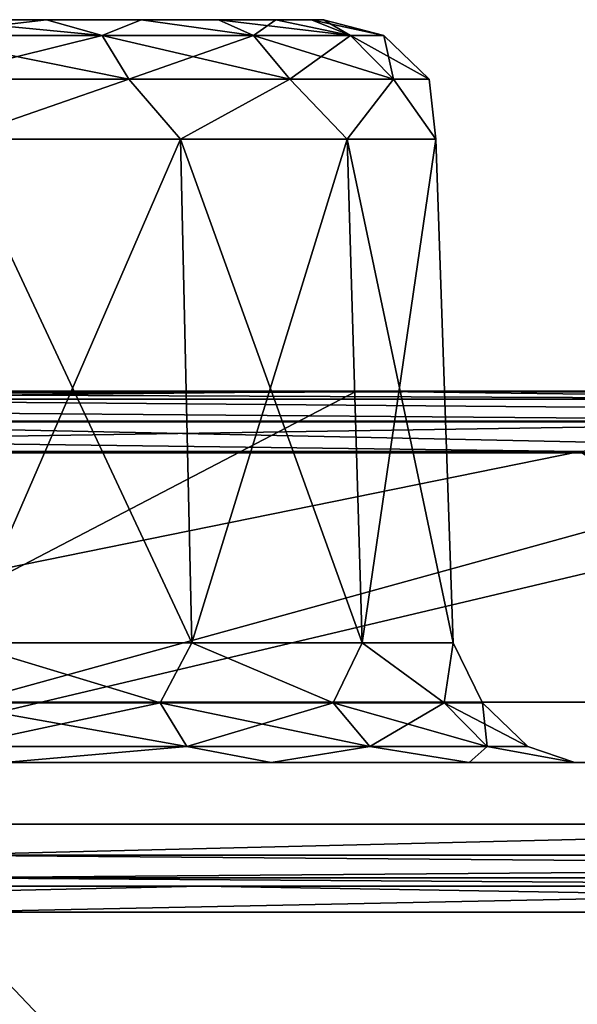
# Model space of a CAD drawing. Header units: millimetres. Extents: x -125 to 125, y -51 to 12.
# Tile 57 of 79: x 29.79 to 32.04, y 8.52 to 12.5. Entities that reach past the tile are written whole.
import ezdxf

# ---------------------------------------------------------------- set-up
doc = ezdxf.new("R2010")
doc.units = ezdxf.units.MM
doc.header["$LTSCALE"] = 65.185185
for name, color, linetype in [('1', 7, 'CONTINUOUS'), ('10', 7, 'CONTINUOUS'), ('117', 7, 'CONTINUOUS'), ('118', 7, 'CONTINUOUS'), ('2', 7, 'CONTINUOUS'), ('23', 7, 'CONTINUOUS'), ('3', 7, 'CONTINUOUS'), ('33', 7, 'CONTINUOUS'), ('34', 7, 'CONTINUOUS'), ('4', 7, 'CONTINUOUS'), ('44', 7, 'CONTINUOUS'), ('57', 7, 'CONTINUOUS'), ('79', 7, 'CONTINUOUS'), ('80', 7, 'CONTINUOUS'), ('83', 7, 'CONTINUOUS'), ('85', 7, 'CONTINUOUS'), ('92', 7, 'CONTINUOUS')]:
    doc.layers.add(name, color=color, linetype=linetype)

msp = doc.modelspace()

# ---------------------------------------------------------------- linework, layer by layer
at = {"layer": '1', "linetype": 'CONTINUOUS'}
for points in [[(19.163, 11, -116.0723), (19.4363, 11, -116.0269), (31.1505, 11, -120.9553), (19.163, 11, -116.0723)], [(27.4376, 11, -121.8512), (19.163, 11, -116.0723), (31.1505, 11, -120.9553), (27.4376, 11, -121.8512)], [(19.1636, 11, 123.1702), (31.1491, 11, 120.6975), (19.163, 11, 116.0723), (19.1636, 11, 123.1702)], [(19.163, 11, 116.0723), (31.1491, 11, 120.6975), (19.4364, 11, 116.0268), (19.163, 11, 116.0723)], [(27.3821, 11, 121.6075), (31.1491, 11, 120.6975), (19.1636, 11, 123.1702), (27.3821, 11, 121.6075)], [(31.1505, 11, -120.9553), (19.4363, 11, -116.0269), (25.8224, 11, -114.7746), (31.1505, 11, -120.9553)], [(31.1491, 11, 120.6975), (25.8225, 11, 114.7746), (19.4364, 11, 116.0268), (31.1491, 11, 120.6975)], [(31.1492, 11, -113.4448), (31.1505, 11, -120.9553), (25.8224, 11, -114.7746), (31.1492, 11, -113.4448)], [(31.1491, 11, 120.6975), (31.1492, 11, 113.4448), (25.8225, 11, 114.7746), (31.1491, 11, 120.6975)], [(40.6533, 11, 117.8366), (43.1371, 11, 116.9502), (31.1491, 11, 120.6975), (40.6533, 11, 117.8366)], [(31.1491, 11, 120.6975), (43.1371, 11, 116.9502), (31.1492, 11, 113.4448), (31.1491, 11, 120.6975)], [(34.0699, 11, 119.9058), (40.6533, 11, 117.8366), (31.1491, 11, 120.6975), (34.0699, 11, 119.9058)], [(40.7359, 11, -118.0725), (31.1492, 11, -113.4448), (43.1365, 11, -117.2168), (40.7359, 11, -118.0725)], [(31.1505, 11, -120.9553), (31.1492, 11, -113.4448), (34.1391, 11, -120.146), (31.1505, 11, -120.9553)], [(31.1492, 11, -113.4448), (32.1296, 11, -113.1711), (43.1365, 11, -117.2168), (31.1492, 11, -113.4448)], [(34.1391, 11, -120.146), (31.1492, 11, -113.4448), (40.7359, 11, -118.0725), (34.1391, 11, -120.146)], [(31.1492, 11, 113.4448), (43.1371, 11, 116.9502), (32.1297, 11, 113.1711), (31.1492, 11, 113.4448)]]:
    msp.add_3dface(points, dxfattribs=at)
at = {"layer": '10', "linetype": 'CONTINUOUS'}
for points in [[(29.8984, 12.5, 32.9486), (29.4632, 12.5, 28.5301), (29.4632, 12.5, 33.1812), (29.8984, 12.5, 32.9486)], [(29.8984, 12.5, 28.7627), (29.4632, 12.5, 28.5301), (29.8984, 12.5, 32.9486), (29.8984, 12.5, 28.7627)], [(30.2799, 12.5, 32.6356), (29.8984, 12.5, 28.7627), (29.8984, 12.5, 32.9486), (30.2799, 12.5, 32.6356)], [(30.2799, 12.5, 29.0757), (29.8984, 12.5, 28.7627), (30.2799, 12.5, 32.6356), (30.2799, 12.5, 29.0757)], [(30.5929, 12.5, 29.4571), (30.2799, 12.5, 29.0757), (30.5929, 12.5, 32.2541), (30.5929, 12.5, 29.4571)], [(30.5929, 12.5, 32.2541), (30.2799, 12.5, 29.0757), (30.2799, 12.5, 32.6356), (30.5929, 12.5, 32.2541)], [(30.8255, 12.5, 29.8923), (30.5929, 12.5, 29.4571), (30.8255, 12.5, 31.8189), (30.8255, 12.5, 29.8923)], [(30.8255, 12.5, 31.8189), (30.5929, 12.5, 29.4571), (30.5929, 12.5, 32.2541), (30.8255, 12.5, 31.8189)], [(30.9688, 12.5, 31.3467), (30.8255, 12.5, 29.8923), (30.8255, 12.5, 31.8189), (30.9688, 12.5, 31.3467)], [(30.9688, 12.5, 30.3646), (30.8255, 12.5, 29.8923), (30.9688, 12.5, 31.3467), (30.9688, 12.5, 30.3646)], [(31.0172, 12.5, 30.8556), (30.9688, 12.5, 30.3646), (30.9688, 12.5, 31.3467), (31.0172, 12.5, 30.8556)]]:
    msp.add_3dface(points, dxfattribs=at)
at = {"layer": '117', "color": 1, "linetype": 'CONTINUOUS'}
for points in [[(27.8151, 9, 121.866), (29.4697, 8.8946, 121.4756), (34.6044, 9, 120.1147), (27.8151, 9, 121.866)], [(29.4697, 8.8946, 121.4756), (40.8832, 8.8946, 118.1242), (34.6044, 9, 120.1147), (29.4697, 8.8946, 121.4756)], [(40.849, -3.0907, 118.0254), (29.4697, 8.8946, 121.4756), (29.445, -3.0907, 121.3739), (40.849, -3.0907, 118.0254)], [(40.8832, 8.8946, 118.1242), (29.4697, 8.8946, 121.4756), (40.849, -3.0907, 118.0254), (40.8832, 8.8946, 118.1242)]]:
    msp.add_3dface(points, dxfattribs=at)
at = {"layer": '118', "color": 1, "linetype": 'CONTINUOUS'}
for points in [[(30.5242, 9, -121.2158), (25.7782, 8.8946, -122.3121), (23.7935, 9, -122.7146), (30.5242, 9, -121.2158)], [(36.7713, 8.8946, -119.4682), (25.7782, 8.8946, -122.3121), (30.5242, 9, -121.2158), (36.7713, 8.8946, -119.4682)], [(37.162, 9, -119.3482), (36.7713, 8.8946, -119.4682), (30.5242, 9, -121.2158), (37.162, 9, -119.3482)], [(36.7713, 8.8946, -119.4682), (29.445, -3.0907, -121.3739), (25.7782, 8.8946, -122.3121), (36.7713, 8.8946, -119.4682)], [(40.849, -3.0907, -118.0254), (29.445, -3.0907, -121.3739), (36.7713, 8.8946, -119.4682), (40.849, -3.0907, -118.0254)]]:
    msp.add_3dface(points, dxfattribs=at)
at = {"layer": '2', "linetype": 'CONTINUOUS'}
for points in [[(26.7002, 9.5, -79.6809), (38.686, 9.5, -87.1122), (26.7002, 9.5, -91.0639), (26.7002, 9.5, -79.6809)], [(38.686, 9.5, -87.1122), (38.686, 9.5, -98.7271), (26.7002, 9.5, -91.0639), (38.686, 9.5, -87.1122)], [(26.7002, 9.5, -68.2979), (38.686, 9.5, -75.4972), (26.7002, 9.5, -79.6809), (26.7002, 9.5, -68.2979)], [(38.686, 9.5, -75.4972), (38.686, 9.5, -87.1122), (26.7002, 9.5, -79.6809), (38.686, 9.5, -75.4972)], [(26.7002, 9.5, -56.9149), (38.686, 9.5, -63.8823), (26.7002, 9.5, -68.2979), (26.7002, 9.5, -56.9149)], [(38.686, 9.5, -63.8823), (38.686, 9.5, -75.4972), (26.7002, 9.5, -68.2979), (38.686, 9.5, -63.8823)], [(26.7002, 9.5, -45.5319), (38.686, 9.5, -52.2673), (26.7002, 9.5, -56.9149), (26.7002, 9.5, -45.5319)], [(38.686, 9.5, -52.2673), (38.686, 9.5, -63.8823), (26.7002, 9.5, -56.9149), (38.686, 9.5, -52.2673)], [(26.7002, 9.5, -34.149), (38.686, 9.5, -40.6524), (26.7002, 9.5, -45.5319), (26.7002, 9.5, -34.149)], [(38.686, 9.5, -40.6524), (38.686, 9.5, -52.2673), (26.7002, 9.5, -45.5319), (38.686, 9.5, -40.6524)], [(26.7002, 9.5, -22.766), (38.686, 9.5, -29.0374), (26.7002, 9.5, -34.149), (26.7002, 9.5, -22.766)], [(38.686, 9.5, -29.0374), (38.686, 9.5, -40.6524), (26.7002, 9.5, -34.149), (38.686, 9.5, -29.0374)], [(26.7002, 9.5, -11.383), (38.686, 9.5, -17.4224), (26.7002, 9.5, -22.766), (26.7002, 9.5, -11.383)], [(38.686, 9.5, -17.4224), (38.686, 9.5, -29.0374), (26.7002, 9.5, -22.766), (38.686, 9.5, -17.4224)], [(26.7002, 9.5), (38.686, 9.5, -5.8075), (26.7002, 9.5, -11.383), (26.7002, 9.5)], [(26.7002, 9.5, -102.4469), (38.6884, 9.5, -110.5425), (33.5896, 9.5, -112.197), (26.7002, 9.5, -102.4469)], [(26.7002, 9.5, -91.0639), (38.686, 9.5, -98.7271), (26.7002, 9.5, -102.4469), (26.7002, 9.5, -91.0639)], [(38.686, 9.5, -98.7271), (38.6884, 9.5, -110.5425), (26.7002, 9.5, -102.4469), (38.686, 9.5, -98.7271)], [(26.7013, 9.5, -114.0328), (26.7002, 9.5, -102.4469), (33.5896, 9.5, -112.197), (26.7013, 9.5, -114.0328)], [(38.686, 9.5, 52.2673), (38.686, 9.5, 40.6524), (26.7002, 9.5, 45.5319), (38.686, 9.5, 52.2673)], [(26.7002, 9.5, 68.2979), (38.686, 9.5, 63.8823), (26.7002, 9.5, 56.9149), (26.7002, 9.5, 68.2979)], [(38.686, 9.5, 63.8823), (38.686, 9.5, 52.2673), (26.7002, 9.5, 56.9149), (38.686, 9.5, 63.8823)], [(26.7002, 9.5, 79.6809), (38.686, 9.5, 75.4972), (26.7002, 9.5, 68.2979), (26.7002, 9.5, 79.6809)], [(38.686, 9.5, 75.4972), (38.686, 9.5, 63.8823), (26.7002, 9.5, 68.2979), (38.686, 9.5, 75.4972)], [(26.7002, 9.5, 91.0639), (38.686, 9.5, 87.1122), (26.7002, 9.5, 79.6809), (26.7002, 9.5, 91.0639)], [(38.686, 9.5, 87.1122), (38.686, 9.5, 75.4972), (26.7002, 9.5, 79.6809), (38.686, 9.5, 87.1122)], [(26.7002, 9.5, 102.4469), (38.686, 9.5, 98.7271), (26.7002, 9.5, 91.0639), (26.7002, 9.5, 102.4469)], [(38.686, 9.5, 98.7271), (38.686, 9.5, 87.1122), (26.7002, 9.5, 91.0639), (38.686, 9.5, 98.7271)], [(26.7013, 9.5, 114.0328), (38.6884, 9.5, 110.5425), (26.7002, 9.5, 102.4469), (26.7013, 9.5, 114.0328)], [(38.6884, 9.5, 110.5425), (38.686, 9.5, 98.7271), (26.7002, 9.5, 102.4469), (38.6884, 9.5, 110.5425)], [(38.686, 9.5, -5.8075), (38.686, 9.5, -17.4224), (26.7002, 9.5, -11.383), (38.686, 9.5, -5.8075)], [(26.7002, 9.5, 11.383), (38.686, 9.5, 5.8075), (26.7002, 9.5), (26.7002, 9.5, 11.383)], [(38.686, 9.5, 5.8075), (38.686, 9.5, -5.8075), (26.7002, 9.5), (38.686, 9.5, 5.8075)], [(26.7002, 9.5, 22.766), (38.686, 9.5, 17.4224), (26.7002, 9.5, 11.383), (26.7002, 9.5, 22.766)], [(38.686, 9.5, 17.4224), (38.686, 9.5, 5.8075), (26.7002, 9.5, 11.383), (38.686, 9.5, 17.4224)], [(26.7002, 9.5, 34.149), (38.686, 9.5, 29.0374), (26.7002, 9.5, 22.766), (26.7002, 9.5, 34.149)], [(38.686, 9.5, 29.0374), (38.686, 9.5, 17.4224), (26.7002, 9.5, 22.766), (38.686, 9.5, 29.0374)], [(26.7002, 9.5, 45.5319), (38.686, 9.5, 40.6524), (26.7002, 9.5, 34.149), (26.7002, 9.5, 45.5319)], [(38.686, 9.5, 40.6524), (38.686, 9.5, 29.0374), (26.7002, 9.5, 34.149), (38.686, 9.5, 40.6524)], [(26.7002, 9.5, 56.9149), (38.686, 9.5, 52.2673), (26.7002, 9.5, 45.5319), (26.7002, 9.5, 56.9149)], [(33.5896, 9.5, 112.197), (38.6884, 9.5, 110.5425), (26.7013, 9.5, 114.0328), (33.5896, 9.5, 112.197)]]:
    msp.add_3dface(points, dxfattribs=at)
at = {"layer": '23', "linetype": 'CONTINUOUS'}
for points in [[(29.5318, 12.0174, 28.0207), (30.4392, 12.0174, 28.5446), (29.5561, 9.9826, 27.954), (29.5318, 12.0174, 28.0207)], [(30.4849, 9.9826, 33.2211), (29.5318, 12.0174, 33.6906), (29.5561, 9.9826, 33.7573), (30.4849, 9.9826, 33.2211)], [(30.4392, 12.0174, 33.1667), (29.5318, 12.0174, 33.6906), (30.4849, 9.9826, 33.2211), (30.4392, 12.0174, 33.1667)], [(29.5561, 9.9826, 27.954), (30.4392, 12.0174, 28.5446), (30.4849, 9.9826, 28.4902), (29.5561, 9.9826, 27.954)], [(30.4392, 12.0174, 28.5446), (31.1127, 12.0174, 29.3472), (30.4849, 9.9826, 28.4902), (30.4392, 12.0174, 28.5446)], [(31.1742, 9.9826, 32.3996), (30.4392, 12.0174, 33.1667), (30.4849, 9.9826, 33.2211), (31.1742, 9.9826, 32.3996)], [(31.1127, 12.0174, 32.3641), (30.4392, 12.0174, 33.1667), (31.1742, 9.9826, 32.3996), (31.1127, 12.0174, 32.3641)], [(30.4849, 9.9826, 28.4902), (31.1127, 12.0174, 29.3472), (31.1742, 9.9826, 29.3117), (30.4849, 9.9826, 28.4902)], [(31.1127, 12.0174, 29.3472), (31.471, 12.0174, 30.3318), (31.1742, 9.9826, 29.3117), (31.1127, 12.0174, 29.3472)], [(31.541, 9.9826, 31.3919), (31.1127, 12.0174, 32.3641), (31.1742, 9.9826, 32.3996), (31.541, 9.9826, 31.3919)], [(31.471, 12.0174, 31.3795), (31.1127, 12.0174, 32.3641), (31.541, 9.9826, 31.3919), (31.471, 12.0174, 31.3795)], [(31.1742, 9.9826, 29.3117), (31.471, 12.0174, 30.3318), (31.541, 9.9826, 30.3194), (31.1742, 9.9826, 29.3117)], [(31.541, 9.9826, 30.3194), (31.471, 12.0174, 31.3795), (31.541, 9.9826, 31.3919), (31.541, 9.9826, 30.3194)], [(31.471, 12.0174, 30.3318), (31.471, 12.0174, 31.3795), (31.541, 9.9826, 30.3194), (31.471, 12.0174, 30.3318)]]:
    msp.add_3dface(points, dxfattribs=at)
at = {"layer": '3', "linetype": 'CONTINUOUS'}
for points in [[(27.4376, 11, -121.8512), (31.1505, 11, -120.9553), (27.7933, 9.25, -121.7706), (27.4376, 11, -121.8512)], [(31.1505, 11, -120.9553), (34.1391, 11, -120.146), (27.7933, 9.25, -121.7706), (31.1505, 11, -120.9553)], [(27.7933, 9.25, -121.7706), (34.1391, 11, -120.146), (34.5773, 9.25, -120.0206), (27.7933, 9.25, -121.7706)]]:
    msp.add_3dface(points, dxfattribs=at)
at = {"layer": '33', "linetype": 'CONTINUOUS'}
for points in [[(25.7614, 10.7565, -114.5322), (27.0667, 9.7435, -114.2035), (32.0537, 10.7565, -112.9328), (25.7614, 10.7565, -114.5322)], [(27.0667, 9.7435, -114.2035), (33.6613, 9.7435, -112.4364), (32.0537, 10.7565, -112.9328), (27.0667, 9.7435, -114.2035)]]:
    msp.add_3dface(points, dxfattribs=at)
at = {"layer": '34', "linetype": 'CONTINUOUS'}
for points in [[(25.7614, 10.7565, 114.5322), (32.0537, 10.7565, 112.9328), (27.0667, 9.7435, 114.2035), (25.7614, 10.7565, 114.5322)], [(27.0667, 9.7435, 114.2035), (32.0537, 10.7565, 112.9328), (33.6613, 9.7435, 112.4364), (27.0667, 9.7435, 114.2035)]]:
    msp.add_3dface(points, dxfattribs=at)
at = {"layer": '4', "linetype": 'CONTINUOUS'}
for points in [[(27.4335, 10.75, 121.8521), (27.7933, 9.25, 121.7706), (34.134, 10.75, 120.1475), (27.4335, 10.75, 121.8521)], [(27.7933, 9.25, 121.7706), (34.5773, 9.25, 120.0206), (34.134, 10.75, 120.1475), (27.7933, 9.25, 121.7706)]]:
    msp.add_3dface(points, dxfattribs=at)
at = {"layer": '44', "linetype": 'CONTINUOUS'}
for points in [[(29.4632, 12.5, 28.5301), (29.8984, 12.5, 28.7627), (29.3535, 12.436, 28.2289), (29.4632, 12.5, 28.5301)], [(30.1234, 12.436, 33.0901), (29.4632, 12.5, 33.1812), (29.3535, 12.436, 33.4823), (30.1234, 12.436, 33.0901)], [(29.3535, 12.436, 28.2289), (29.8984, 12.5, 28.7627), (30.1234, 12.436, 28.6212), (29.3535, 12.436, 28.2289)], [(29.8984, 12.5, 32.9486), (29.4632, 12.5, 33.1812), (30.1234, 12.436, 33.0901), (29.8984, 12.5, 32.9486)], [(29.8984, 12.5, 28.7627), (30.2799, 12.5, 29.0757), (30.1234, 12.436, 28.6212), (29.8984, 12.5, 28.7627)], [(30.2799, 12.5, 32.6356), (29.8984, 12.5, 32.9486), (30.1234, 12.436, 33.0901), (30.2799, 12.5, 32.6356)], [(30.7344, 12.436, 32.479), (30.2799, 12.5, 32.6356), (30.1234, 12.436, 33.0901), (30.7344, 12.436, 32.479)], [(30.1234, 12.436, 28.6212), (30.2799, 12.5, 29.0757), (30.7344, 12.436, 29.2323), (30.1234, 12.436, 28.6212)], [(30.2799, 12.5, 29.0757), (30.5929, 12.5, 29.4571), (30.7344, 12.436, 29.2323), (30.2799, 12.5, 29.0757)], [(30.5929, 12.5, 32.2541), (30.2799, 12.5, 32.6356), (30.7344, 12.436, 32.479), (30.5929, 12.5, 32.2541)], [(30.5929, 12.5, 29.4571), (30.8255, 12.5, 29.8923), (30.7344, 12.436, 29.2323), (30.5929, 12.5, 29.4571)], [(31.1267, 12.436, 31.7091), (30.5929, 12.5, 32.2541), (30.7344, 12.436, 32.479), (31.1267, 12.436, 31.7091)], [(30.8255, 12.5, 31.8189), (30.5929, 12.5, 32.2541), (31.1267, 12.436, 31.7091), (30.8255, 12.5, 31.8189)], [(30.7344, 12.436, 29.2323), (30.8255, 12.5, 29.8923), (31.1267, 12.436, 30.0022), (30.7344, 12.436, 29.2323)], [(30.8255, 12.5, 29.8923), (30.9688, 12.5, 30.3646), (31.1267, 12.436, 30.0022), (30.8255, 12.5, 29.8923)], [(30.9688, 12.5, 31.3467), (30.8255, 12.5, 31.8189), (31.1267, 12.436, 31.7091), (30.9688, 12.5, 31.3467)], [(31.2619, 12.436, 30.8556), (30.9688, 12.5, 31.3467), (31.1267, 12.436, 31.7091), (31.2619, 12.436, 30.8556)], [(31.0172, 12.5, 30.8556), (30.9688, 12.5, 31.3467), (31.2619, 12.436, 30.8556), (31.0172, 12.5, 30.8556)], [(30.9688, 12.5, 30.3646), (31.0172, 12.5, 30.8556), (31.1267, 12.436, 30.0022), (30.9688, 12.5, 30.3646)], [(31.1267, 12.436, 30.0022), (31.0172, 12.5, 30.8556), (31.2619, 12.436, 30.8556), (31.1267, 12.436, 30.0022)], [(29.3535, 12.436, 28.2289), (30.1234, 12.436, 28.6212), (29.4098, 12.26, 28.0555), (29.3535, 12.436, 28.2289)], [(30.2306, 12.26, 33.2376), (29.3535, 12.436, 33.4823), (29.4098, 12.26, 33.6558), (30.2306, 12.26, 33.2376)], [(30.1234, 12.436, 33.0901), (29.3535, 12.436, 33.4823), (30.2306, 12.26, 33.2376), (30.1234, 12.436, 33.0901)], [(29.4098, 12.26, 28.0555), (30.1234, 12.436, 28.6212), (30.2306, 12.26, 28.4737), (29.4098, 12.26, 28.0555)], [(30.1234, 12.436, 28.6212), (30.7344, 12.436, 29.2323), (30.2306, 12.26, 28.4737), (30.1234, 12.436, 28.6212)], [(30.7344, 12.436, 32.479), (30.1234, 12.436, 33.0901), (30.8819, 12.26, 32.5862), (30.7344, 12.436, 32.479)], [(30.8819, 12.26, 32.5862), (30.1234, 12.436, 33.0901), (30.2306, 12.26, 33.2376), (30.8819, 12.26, 32.5862)], [(30.2306, 12.26, 28.4737), (30.7344, 12.436, 29.2323), (30.8819, 12.26, 29.1251), (30.2306, 12.26, 28.4737)], [(30.7344, 12.436, 29.2323), (31.1267, 12.436, 30.0022), (30.8819, 12.26, 29.1251), (30.7344, 12.436, 29.2323)], [(31.3001, 12.26, 31.7655), (30.7344, 12.436, 32.479), (30.8819, 12.26, 32.5862), (31.3001, 12.26, 31.7655)], [(31.1267, 12.436, 31.7091), (30.7344, 12.436, 32.479), (31.3001, 12.26, 31.7655), (31.1267, 12.436, 31.7091)], [(30.8819, 12.26, 29.1251), (31.1267, 12.436, 30.0022), (31.3001, 12.26, 29.9458), (30.8819, 12.26, 29.1251)], [(31.4442, 12.26, 30.8556), (31.1267, 12.436, 31.7091), (31.3001, 12.26, 31.7655), (31.4442, 12.26, 30.8556)], [(31.1267, 12.436, 30.0022), (31.2619, 12.436, 30.8556), (31.3001, 12.26, 29.9458), (31.1267, 12.436, 30.0022)], [(31.2619, 12.436, 30.8556), (31.1267, 12.436, 31.7091), (31.4442, 12.26, 30.8556), (31.2619, 12.436, 30.8556)], [(31.3001, 12.26, 29.9458), (31.2619, 12.436, 30.8556), (31.4442, 12.26, 30.8556), (31.3001, 12.26, 29.9458)], [(29.5318, 12.0174, 33.6906), (30.2306, 12.26, 33.2376), (29.4098, 12.26, 33.6558), (29.5318, 12.0174, 33.6906)], [(29.5318, 12.0174, 28.0207), (29.4098, 12.26, 28.0555), (30.2306, 12.26, 28.4737), (29.5318, 12.0174, 28.0207)], [(29.5318, 12.0174, 33.6906), (30.4392, 12.0174, 33.1667), (30.2306, 12.26, 33.2376), (29.5318, 12.0174, 33.6906)], [(30.4392, 12.0174, 28.5446), (29.5318, 12.0174, 28.0207), (30.2306, 12.26, 28.4737), (30.4392, 12.0174, 28.5446)], [(30.4392, 12.0174, 33.1667), (30.8819, 12.26, 32.5862), (30.2306, 12.26, 33.2376), (30.4392, 12.0174, 33.1667)], [(30.4392, 12.0174, 28.5446), (30.2306, 12.26, 28.4737), (30.8819, 12.26, 29.1251), (30.4392, 12.0174, 28.5446)], [(30.4392, 12.0174, 33.1667), (31.1127, 12.0174, 32.3641), (30.8819, 12.26, 32.5862), (30.4392, 12.0174, 33.1667)], [(31.1127, 12.0174, 29.3472), (30.4392, 12.0174, 28.5446), (30.8819, 12.26, 29.1251), (31.1127, 12.0174, 29.3472)], [(31.1127, 12.0174, 29.3472), (30.8819, 12.26, 29.1251), (31.3001, 12.26, 29.9458), (31.1127, 12.0174, 29.3472)], [(31.1127, 12.0174, 32.3641), (31.3001, 12.26, 31.7655), (30.8819, 12.26, 32.5862), (31.1127, 12.0174, 32.3641)], [(31.471, 12.0174, 30.3318), (31.1127, 12.0174, 29.3472), (31.3001, 12.26, 29.9458), (31.471, 12.0174, 30.3318)], [(31.1127, 12.0174, 32.3641), (31.471, 12.0174, 31.3795), (31.3001, 12.26, 31.7655), (31.1127, 12.0174, 32.3641)], [(31.471, 12.0174, 30.3318), (31.3001, 12.26, 29.9458), (31.4442, 12.26, 30.8556), (31.471, 12.0174, 30.3318)], [(31.471, 12.0174, 31.3795), (31.4442, 12.26, 30.8556), (31.3001, 12.26, 31.7655), (31.471, 12.0174, 31.3795)], [(31.471, 12.0174, 31.3795), (31.471, 12.0174, 30.3318), (31.4442, 12.26, 30.8556), (31.471, 12.0174, 31.3795)]]:
    msp.add_3dface(points, dxfattribs=at)
at = {"layer": '57', "linetype": 'CONTINUOUS'}
for points in [[(29.5561, 9.9826, 27.954), (30.3577, 9.74, 28.2987), (29.4767, 9.74, 27.8498), (29.5561, 9.9826, 27.954)], [(29.5561, 9.9826, 33.7573), (29.4767, 9.74, 33.8615), (30.3577, 9.74, 33.4126), (29.5561, 9.9826, 33.7573)], [(29.5561, 9.9826, 27.954), (30.4849, 9.9826, 28.4902), (30.3577, 9.74, 28.2987), (29.5561, 9.9826, 27.954)], [(30.4849, 9.9826, 33.2211), (29.5561, 9.9826, 33.7573), (30.3577, 9.74, 33.4126), (30.4849, 9.9826, 33.2211)], [(30.4849, 9.9826, 28.4902), (31.0569, 9.74, 28.9979), (30.3577, 9.74, 28.2987), (30.4849, 9.9826, 28.4902)], [(30.4849, 9.9826, 33.2211), (30.3577, 9.74, 33.4126), (31.0569, 9.74, 32.7134), (30.4849, 9.9826, 33.2211)], [(30.4849, 9.9826, 28.4902), (31.1742, 9.9826, 29.3117), (31.0569, 9.74, 28.9979), (30.4849, 9.9826, 28.4902)], [(31.1742, 9.9826, 32.3996), (30.4849, 9.9826, 33.2211), (31.0569, 9.74, 32.7134), (31.1742, 9.9826, 32.3996)], [(31.1742, 9.9826, 29.3117), (31.5058, 9.74, 29.879), (31.0569, 9.74, 28.9979), (31.1742, 9.9826, 29.3117)], [(31.1742, 9.9826, 32.3996), (31.0569, 9.74, 32.7134), (31.5058, 9.74, 31.8323), (31.1742, 9.9826, 32.3996)], [(31.1742, 9.9826, 29.3117), (31.541, 9.9826, 30.3194), (31.5058, 9.74, 29.879), (31.1742, 9.9826, 29.3117)], [(31.541, 9.9826, 31.3919), (31.1742, 9.9826, 32.3996), (31.5058, 9.74, 31.8323), (31.541, 9.9826, 31.3919)], [(31.541, 9.9826, 30.3194), (31.6605, 9.74, 30.8556), (31.5058, 9.74, 29.879), (31.541, 9.9826, 30.3194)], [(31.541, 9.9826, 31.3919), (31.5058, 9.74, 31.8323), (31.6605, 9.74, 30.8556), (31.541, 9.9826, 31.3919)], [(31.541, 9.9826, 30.3194), (31.541, 9.9826, 31.3919), (31.6605, 9.74, 30.8556), (31.541, 9.9826, 30.3194)], [(30.3577, 9.74, 28.2987), (29.533, 9.564, 27.6764), (29.4767, 9.74, 27.8498), (30.3577, 9.74, 28.2987)], [(29.533, 9.564, 34.0349), (30.4649, 9.564, 33.5601), (29.4767, 9.74, 33.8615), (29.533, 9.564, 34.0349)], [(29.4767, 9.74, 33.8615), (30.4649, 9.564, 33.5601), (30.3577, 9.74, 33.4126), (29.4767, 9.74, 33.8615)], [(30.4649, 9.564, 28.1512), (29.533, 9.564, 27.6764), (30.3577, 9.74, 28.2987), (30.4649, 9.564, 28.1512)], [(31.0569, 9.74, 28.9979), (30.4649, 9.564, 28.1512), (30.3577, 9.74, 28.2987), (31.0569, 9.74, 28.9979)], [(30.3577, 9.74, 33.4126), (31.2045, 9.564, 32.8205), (31.0569, 9.74, 32.7134), (30.3577, 9.74, 33.4126)], [(30.4649, 9.564, 33.5601), (31.2045, 9.564, 32.8205), (30.3577, 9.74, 33.4126), (30.4649, 9.564, 33.5601)], [(31.2045, 9.564, 28.8907), (30.4649, 9.564, 28.1512), (31.0569, 9.74, 28.9979), (31.2045, 9.564, 28.8907)], [(31.0569, 9.74, 32.7134), (31.6793, 9.564, 31.8887), (31.5058, 9.74, 31.8323), (31.0569, 9.74, 32.7134)], [(31.5058, 9.74, 29.879), (31.2045, 9.564, 28.8907), (31.0569, 9.74, 28.9979), (31.5058, 9.74, 29.879)], [(31.2045, 9.564, 32.8205), (31.6793, 9.564, 31.8887), (31.0569, 9.74, 32.7134), (31.2045, 9.564, 32.8205)], [(31.6793, 9.564, 29.8226), (31.2045, 9.564, 28.8907), (31.5058, 9.74, 29.879), (31.6793, 9.564, 29.8226)], [(31.5058, 9.74, 31.8323), (31.8429, 9.564, 30.8556), (31.6605, 9.74, 30.8556), (31.5058, 9.74, 31.8323)], [(31.6605, 9.74, 30.8556), (31.6793, 9.564, 29.8226), (31.5058, 9.74, 29.879), (31.6605, 9.74, 30.8556)], [(31.6793, 9.564, 31.8887), (31.8429, 9.564, 30.8556), (31.5058, 9.74, 31.8323), (31.6793, 9.564, 31.8887)], [(31.8429, 9.564, 30.8556), (31.6793, 9.564, 29.8226), (31.6605, 9.74, 30.8556), (31.8429, 9.564, 30.8556)], [(29.533, 9.564, 27.6764), (30.4649, 9.564, 28.1512), (29.7269, 9.5, 27.4844), (29.533, 9.564, 27.6764)], [(30.4649, 9.564, 33.5601), (29.533, 9.564, 34.0349), (29.7269, 9.5, 34.2269), (30.4649, 9.564, 33.5601)], [(29.7269, 9.5, 27.4844), (30.4649, 9.564, 28.1512), (30.806, 9.5, 28.1073), (29.7269, 9.5, 27.4844)], [(30.806, 9.5, 33.604), (30.4649, 9.564, 33.5601), (29.7269, 9.5, 34.2269), (30.806, 9.5, 33.604)], [(30.4649, 9.564, 28.1512), (31.2045, 9.564, 28.8907), (30.806, 9.5, 28.1073), (30.4649, 9.564, 28.1512)], [(31.2045, 9.564, 32.8205), (30.4649, 9.564, 33.5601), (30.806, 9.5, 33.604), (31.2045, 9.564, 32.8205)], [(30.806, 9.5, 28.1073), (31.2045, 9.564, 28.8907), (31.6069, 9.5, 29.0618), (30.806, 9.5, 28.1073)], [(31.6069, 9.5, 32.6495), (31.2045, 9.564, 32.8205), (30.806, 9.5, 33.604), (31.6069, 9.5, 32.6495)], [(31.2045, 9.564, 28.8907), (31.6793, 9.564, 29.8226), (31.6069, 9.5, 29.0618), (31.2045, 9.564, 28.8907)], [(31.6793, 9.564, 31.8887), (31.2045, 9.564, 32.8205), (31.6069, 9.5, 32.6495), (31.6793, 9.564, 31.8887)], [(31.6069, 9.5, 29.0618), (31.6793, 9.564, 29.8226), (32.0331, 9.5, 30.2326), (31.6069, 9.5, 29.0618)], [(32.0331, 9.5, 31.4786), (31.6793, 9.564, 31.8887), (31.6069, 9.5, 32.6495), (32.0331, 9.5, 31.4786)], [(31.6793, 9.564, 29.8226), (31.8429, 9.564, 30.8556), (32.0331, 9.5, 30.2326), (31.6793, 9.564, 29.8226)], [(31.8429, 9.564, 30.8556), (31.6793, 9.564, 31.8887), (32.0331, 9.5, 31.4786), (31.8429, 9.564, 30.8556)], [(32.0331, 9.5, 30.2326), (31.8429, 9.564, 30.8556), (32.0331, 9.5, 31.4786), (32.0331, 9.5, 30.2326)]]:
    msp.add_3dface(points, dxfattribs=at)
at = {"layer": '79', "linetype": 'CONTINUOUS'}
for points in [[(34.5773, 9.25, 120.0206), (27.7933, 9.25, 121.7706), (29.4389, 9.1251, 121.3488), (34.5773, 9.25, 120.0206)], [(40.8405, 9.1251, 118.001), (34.5773, 9.25, 120.0206), (29.4389, 9.1251, 121.3488), (40.8405, 9.1251, 118.001)], [(40.8106, 9.0335, 117.9145), (29.4389, 9.1251, 121.3488), (29.4173, 9.0335, 121.2599), (40.8106, 9.0335, 117.9145)], [(40.8405, 9.1251, 118.001), (29.4389, 9.1251, 121.3488), (40.8106, 9.0335, 117.9145), (40.8405, 9.1251, 118.001)], [(34.5082, 9, 119.7804), (29.4173, 9.0335, 121.2599), (27.7377, 9, 121.5268), (34.5082, 9, 119.7804)], [(40.8106, 9.0335, 117.9145), (29.4173, 9.0335, 121.2599), (34.5082, 9, 119.7804), (40.8106, 9.0335, 117.9145)]]:
    msp.add_3dface(points, dxfattribs=at)
at = {"layer": '80', "linetype": 'CONTINUOUS'}
for points in [[(27.7933, 9.25, -121.7706), (34.5773, 9.25, -120.0206), (29.4389, 9.1251, -121.3488), (27.7933, 9.25, -121.7706)], [(29.4389, 9.1251, -121.3488), (34.5773, 9.25, -120.0206), (40.8405, 9.1251, -118.001), (29.4389, 9.1251, -121.3488)], [(29.4173, 9.0335, -121.2599), (40.8405, 9.1251, -118.001), (40.8106, 9.0335, -117.9145), (29.4173, 9.0335, -121.2599)], [(29.4389, 9.1251, -121.3488), (40.8405, 9.1251, -118.001), (29.4173, 9.0335, -121.2599), (29.4389, 9.1251, -121.3488)], [(27.7377, 9, -121.5268), (29.4173, 9.0335, -121.2599), (34.5082, 9, -119.7804), (27.7377, 9, -121.5268)], [(29.4173, 9.0335, -121.2599), (40.8106, 9.0335, -117.9145), (34.5082, 9, -119.7804), (29.4173, 9.0335, -121.2599)]]:
    msp.add_3dface(points, dxfattribs=at)
at = {"layer": '83', "linetype": 'CONTINUOUS'}
for points in [[(25.8224, 11, -114.7746), (22.6132, 10.9676, -115.3243), (33.6548, 10.9676, -112.5984), (25.8224, 11, -114.7746)], [(31.1492, 11, -113.4448), (25.8224, 11, -114.7746), (33.6548, 10.9676, -112.5984), (31.1492, 11, -113.4448)], [(32.1296, 11, -113.1711), (31.1492, 11, -113.4448), (33.6548, 10.9676, -112.5984), (32.1296, 11, -113.1711)], [(22.5936, 10.8786, -115.2352), (33.6257, 10.8786, -112.5119), (22.6132, 10.9676, -115.3243), (22.5936, 10.8786, -115.2352)], [(22.6132, 10.9676, -115.3243), (33.6257, 10.8786, -112.5119), (33.6548, 10.9676, -112.5984), (22.6132, 10.9676, -115.3243)], [(22.5936, 10.8786, -115.2352), (32.0537, 10.7565, -112.9328), (33.6257, 10.8786, -112.5119), (22.5936, 10.8786, -115.2352)], [(25.7614, 10.7565, -114.5322), (32.0537, 10.7565, -112.9328), (22.5936, 10.8786, -115.2352), (25.7614, 10.7565, -114.5322)]]:
    msp.add_3dface(points, dxfattribs=at)
at = {"layer": '85', "linetype": 'CONTINUOUS'}
for points in [[(32.1297, 11, 113.1711), (33.6548, 10.9676, 112.5984), (22.6132, 10.9676, 115.3243), (32.1297, 11, 113.1711)], [(25.8225, 11, 114.7746), (31.1492, 11, 113.4448), (22.6132, 10.9676, 115.3243), (25.8225, 11, 114.7746)], [(31.1492, 11, 113.4448), (32.1297, 11, 113.1711), (22.6132, 10.9676, 115.3243), (31.1492, 11, 113.4448)], [(33.6257, 10.8786, 112.5119), (22.5936, 10.8786, 115.2352), (22.6132, 10.9676, 115.3243), (33.6257, 10.8786, 112.5119)], [(33.6548, 10.9676, 112.5984), (33.6257, 10.8786, 112.5119), (22.6132, 10.9676, 115.3243), (33.6548, 10.9676, 112.5984)], [(33.6257, 10.8786, 112.5119), (25.7614, 10.7565, 114.5322), (22.5936, 10.8786, 115.2352), (33.6257, 10.8786, 112.5119)], [(32.0537, 10.7565, 112.9328), (25.7614, 10.7565, 114.5322), (33.6257, 10.8786, 112.5119), (32.0537, 10.7565, 112.9328)]]:
    msp.add_3dface(points, dxfattribs=at)
at = {"layer": '92', "linetype": 'CONTINUOUS'}
for points in [[(31.1491, 11, 120.6975), (27.3821, 11, 121.6075), (28.2018, 10.9666, 121.5482), (31.1491, 11, 120.6975)], [(31.1491, 11, 120.6975), (28.2018, 10.9666, 121.5482), (39.1539, 10.9666, 118.4748), (31.1491, 11, 120.6975)], [(34.0699, 11, 119.9058), (31.1491, 11, 120.6975), (39.1539, 10.9666, 118.4748), (34.0699, 11, 119.9058)], [(28.2018, 10.9666, 121.5482), (39.1809, 10.875, 118.5623), (39.1539, 10.9666, 118.4748), (28.2018, 10.9666, 121.5482)], [(28.2213, 10.875, 121.6377), (39.1809, 10.875, 118.5623), (28.2018, 10.9666, 121.5482), (28.2213, 10.875, 121.6377)], [(27.4335, 10.75, 121.8521), (34.134, 10.75, 120.1475), (28.2213, 10.875, 121.6377), (27.4335, 10.75, 121.8521)], [(28.2213, 10.875, 121.6377), (34.134, 10.75, 120.1475), (39.1809, 10.875, 118.5623), (28.2213, 10.875, 121.6377)]]:
    msp.add_3dface(points, dxfattribs=at)

doc.saveas('drawing.dxf')
